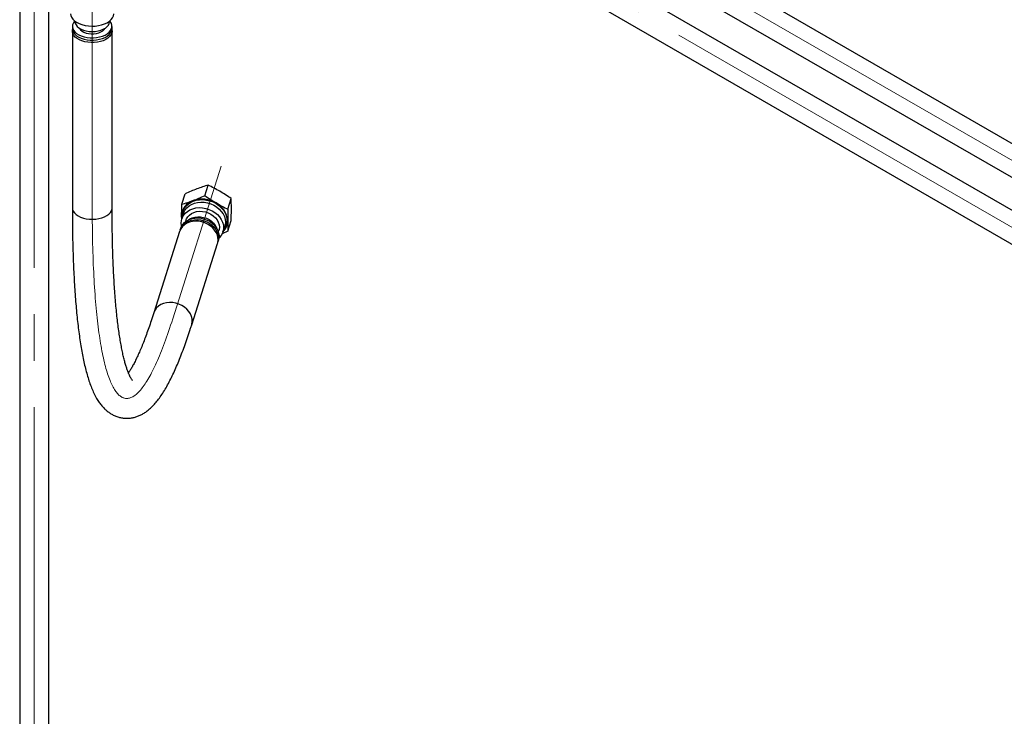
# Paper-space layout 'Sheet1' of a CAD drawing. Header units: millimetres. Extents: x -80341 to 21249, y 0 to 26255.
# Tile 65 of 154: x 7833 to 8506, y 12048 to 12524. Entities that reach past the tile are written whole.
import ezdxf

# ---------------------------------------------------------------- set-up
doc = ezdxf.new("R2010")
doc.units = ezdxf.units.MM
doc.linetypes.add('SLD-Mista-longa', pattern=[19.05, 15.24, -1.27, 1.27, -1.27])
doc.linetypes.add('SLD-Sólida', pattern=[0])
doc.layers.add('DETALHAMENTO', color=8, linetype='SLD-Sólida')

psp = doc.layouts.new('Sheet1')

# ---------------------------------------------------------------- linework, layer by layer
at = {"color": 7, "linetype": 'SLD-Sólida', "lineweight": 25, "ltscale": 25}
for p, q in [((9188.3, 12048.59), (7915.44, 12783.39)), ((7905.44, 12766.07), (9178.3, 12031.26)), ((8888.13, 12176.15), (7875.84, 12760.53)), ((7865.84, 12743.21), (8878.14, 12158.83)), ((7832.56, 12735.54), (7832.56, 11466.31)), ((7852.56, 11466.31), (7852.56, 12735.54)), ((7870.38, 12523.31), (7870.38, 12523.07)), ((7893.93, 12523.07), (7893.93, 12523.31)), ((7868.56, 12516.54), (7868.56, 12395.69)), ((7868.63, 12519.8), (7868.63, 12518.17)), ((7895.68, 12518.17), (7895.68, 12519.8)), ((7895.76, 12395.69), (7895.76, 12516.54)), ((7959.16, 12403.96), (7961.44, 12411.16)), ((7943.42, 12398.08), (7945.7, 12405.28)), ((7974.89, 12394.75), (7977.18, 12401.95)), ((7943.32, 12388.14), (7943.3, 12390.16)), ((7944.6, 12391.83), (7943.41, 12388.08)), ((7942.69, 12381.68), (7942.33, 12380.55)), ((7946.27, 12387.17), (7945.97, 12386.25)), ((7971.57, 12379.15), (7972.76, 12382.89)), ((7974.89, 12379.67), (7977.18, 12386.86)), ((7941.89, 12379.43), (7924.24, 12323.78)), ((7968.42, 12379.13), (7968.71, 12380.05)), ((7974.89, 12379.67), (7970.9, 12377.93)), ((7950.17, 12315.56), (7967.82, 12371.21)), ((7968.11, 12372.37), (7968.47, 12373.5))]:
    psp.add_line(p, q, dxfattribs=at)
at = {"color": 7, "linetype": 'SLD-Sólida', "lineweight": 25, "ltscale": 25, "flags": 128}
for points in [[(7867.38, 12528.46), (7867.51, 12527.33), (7868, 12526.02), (7868.84, 12524.77), (7870, 12523.61), (7871.46, 12522.58), (7873.19, 12521.68), (7875.14, 12520.96), (7877.26, 12520.41), (7879.5, 12520.07), (7881.8, 12519.93), (7884.12, 12520.01), (7886.38, 12520.29), (7888.54, 12520.77), (7890.55, 12521.44), (7892.35, 12522.29), (7893.89, 12523.28), (7895.15, 12524.41), (7896.09, 12525.63), (7896.69, 12526.92), (7896.92, 12528.25), (7896.93, 12528.46)], [(7870.2, 12523.45), (7870.06, 12523.29), (7869.24, 12522.13), (7868.76, 12520.9), (7868.63, 12519.65), (7868.85, 12518.4), (7869.42, 12517.18), (7870.31, 12516.04), (7871.51, 12514.99), (7872.99, 12514.06), (7874.7, 12513.29), (7876.61, 12512.68), (7878.66, 12512.26), (7880.8, 12512.04), (7882.97, 12512.01), (7885.13, 12512.19), (7887.21, 12512.56), (7889.15, 12513.12), (7890.92, 12513.86), (7892.46, 12514.75), (7893.73, 12515.77), (7894.7, 12516.89), (7895.35, 12518.09), (7895.66, 12519.33), (7895.61, 12520.59), (7895.22, 12521.83), (7894.49, 12523.01), (7894.11, 12523.45)], [(7870.38, 12523.07), (7870.55, 12521.93), (7871.07, 12520.79), (7871.92, 12519.71), (7873.09, 12518.74), (7874.53, 12517.89), (7876.2, 12517.21), (7878.06, 12516.7), (7880.04, 12516.39), (7882.08, 12516.27), (7884.12, 12516.37), (7886.11, 12516.67), (7887.97, 12517.16), (7889.66, 12517.84), (7891.12, 12518.67), (7892.31, 12519.63), (7893.19, 12520.7), (7893.74, 12521.85), (7893.93, 12523.03), (7893.93, 12523.07)], [(7895.53, 12515.12), (7894.97, 12513.9), (7894.07, 12512.75), (7892.86, 12511.7), (7891.38, 12510.77), (7889.66, 12509.99), (7887.74, 12509.38), (7885.68, 12508.95), (7883.53, 12508.73), (7881.34, 12508.7), (7879.17, 12508.88), (7877.08, 12509.25), (7875.12, 12509.82), (7873.35, 12510.56), (7871.8, 12511.45), (7870.52, 12512.47), (7869.54, 12513.61), (7868.89, 12514.81), (7868.58, 12516.06), (7868.62, 12517.33), (7868.67, 12517.56)], [(7868.63, 12518.17), (7868.63, 12518.01), (7868.85, 12516.76), (7869.42, 12515.55), (7870.31, 12514.4), (7871.51, 12513.35), (7872.99, 12512.43), (7874.7, 12511.66), (7876.61, 12511.05), (7878.66, 12510.63), (7880.8, 12510.4), (7882.97, 12510.38), (7885.13, 12510.55), (7887.21, 12510.93), (7889.15, 12511.49), (7890.92, 12512.22), (7892.46, 12513.11), (7893.73, 12514.13), (7894.7, 12515.26), (7895.35, 12516.46), (7895.66, 12517.7), (7895.68, 12518.17)], [(7873.54, 12518.44), (7873.55, 12518.4), (7874.22, 12517.43), (7875.21, 12516.56), (7876.48, 12515.82), (7877.99, 12515.24), (7879.67, 12514.85), (7881.44, 12514.66), (7883.25, 12514.68), (7885.01, 12514.92), (7886.66, 12515.35), (7888.12, 12515.96), (7889.34, 12516.73), (7890.26, 12517.63), (7890.78, 12518.44)], [(7895.64, 12517.56), (7895.75, 12516.38), (7895.53, 12515.12)], [(7868.56, 12395.69), (7868.69, 12394.59), (7869.17, 12393.35), (7869.99, 12392.18), (7871.12, 12391.1), (7872.54, 12390.14), (7874.21, 12389.32), (7876.08, 12388.67), (7878.11, 12388.19), (7880.25, 12387.92), (7882.43, 12387.84), (7884.61, 12387.97), (7886.72, 12388.29), (7888.72, 12388.81), (7890.54, 12389.51), (7892.15, 12390.37), (7893.5, 12391.36), (7894.56, 12392.47), (7895.29, 12393.66), (7895.69, 12394.9), (7895.76, 12395.69)], [(7943.2, 12382.94), (7943.14, 12383.24), (7942.96, 12385.15), (7943.14, 12387.02), (7943.67, 12388.8), (7944.54, 12390.46), (7945.73, 12391.95), (7947.21, 12393.23), (7948.95, 12394.27), (7950.89, 12395.06), (7953, 12395.56), (7955.22, 12395.77), (7957.49, 12395.67), (7959.76, 12395.29), (7961.98, 12394.61), (7964.08, 12393.66), (7966.03, 12392.47), (7967.76, 12391.06), (7969.24, 12389.46), (7970.43, 12387.72), (7971.31, 12385.88), (7971.84, 12383.98), (7972.02, 12382.08), (7971.84, 12380.21), (7971.31, 12378.42), (7970.43, 12376.77), (7969.24, 12375.28), (7968.78, 12374.83)], [(7943.82, 12389.37), (7943.8, 12389.62), (7943.89, 12391.55), (7944.34, 12393.4), (7945.12, 12395.14), (7946.24, 12396.73), (7947.65, 12398.12), (7949.34, 12399.29), (7951.25, 12400.2), (7953.34, 12400.84), (7955.56, 12401.19), (7957.87, 12401.24), (7960.2, 12400.99), (7962.51, 12400.45), (7964.74, 12399.63), (7966.83, 12398.55), (7968.74, 12397.24), (7970.42, 12395.71), (7971.83, 12394.02), (7972.95, 12392.2), (7973.74, 12390.3), (7974.18, 12388.35), (7974.27, 12386.4), (7974, 12384.5), (7973.39, 12382.7), (7972.43, 12381.03), (7971.98, 12380.44)], [(7944.6, 12391.83), (7944.86, 12392.55), (7945.73, 12394.2), (7946.92, 12395.69), (7948.4, 12396.98), (7950.14, 12398.02), (7952.08, 12398.81), (7954.19, 12399.31), (7956.4, 12399.51), (7958.68, 12399.42), (7960.95, 12399.03), (7963.17, 12398.36), (7965.27, 12397.41), (7967.22, 12396.22), (7968.95, 12394.8), (7970.43, 12393.21), (7971.62, 12391.47), (7972.5, 12389.63), (7973.03, 12387.73), (7973.21, 12385.82), (7973.03, 12383.96), (7972.76, 12382.89)], [(7942.69, 12381.68), (7943.14, 12382.82), (7944.06, 12384.33), (7945.27, 12385.67), (7946.76, 12386.79), (7948.47, 12387.68), (7950.36, 12388.3), (7952.4, 12388.65), (7954.51, 12388.71), (7956.65, 12388.49), (7958.76, 12387.98), (7960.79, 12387.2), (7962.69, 12386.18), (7964.4, 12384.93), (7965.88, 12383.49), (7967.1, 12381.9), (7968.02, 12380.19), (7968.61, 12378.42), (7968.87, 12376.63), (7968.79, 12374.87), (7968.47, 12373.5)], [(7943.3, 12390.16), (7943.43, 12388.44), (7943.46, 12388.26)], [(7946.27, 12387.17), (7946.61, 12388.05), (7947.46, 12389.48), (7948.62, 12390.73), (7950.04, 12391.76), (7951.7, 12392.55), (7953.53, 12393.06), (7955.48, 12393.29), (7957.49, 12393.22), (7959.5, 12392.87), (7961.45, 12392.23), (7963.28, 12391.33), (7964.93, 12390.19), (7966.36, 12388.85), (7967.52, 12387.36), (7968.37, 12385.75), (7968.89, 12384.08), (7969.07, 12382.39), (7968.89, 12380.74), (7968.71, 12380.05)], [(7948.09, 12387.51), (7948.86, 12388.02), (7950.51, 12388.8), (7952.34, 12389.32), (7954.29, 12389.54), (7956.3, 12389.48), (7958.31, 12389.12), (7960.26, 12388.48), (7962.09, 12387.58), (7963.74, 12386.44), (7965.17, 12385.11), (7966.33, 12383.61), (7967.18, 12382), (7967.41, 12381.39)], [(7954.86, 12386.43), (7952.71, 12386.51), (7950.62, 12386.3), (7948.64, 12385.81), (7946.82, 12385.05), (7945.21, 12384.03), (7943.85, 12382.79), (7942.77, 12381.36), (7942.01, 12379.77), (7941.89, 12379.43)], [(7942.33, 12380.55), (7942.78, 12381.69), (7943.7, 12383.2), (7944.91, 12384.53), (7946.4, 12385.66), (7948.11, 12386.54), (7950, 12387.17), (7952.03, 12387.52), (7954.15, 12387.58), (7956.29, 12387.35), (7958.4, 12386.84), (7960.43, 12386.07), (7962.33, 12385.04), (7964.04, 12383.79), (7965.52, 12382.35), (7966.74, 12380.76), (7967.66, 12379.06), (7968.25, 12377.29), (7968.51, 12375.5), (7968.43, 12373.73), (7968.11, 12372.37)], [(7967.82, 12371.21), (7967.97, 12371.72), (7968.23, 12373.46), (7968.14, 12375.26), (7967.71, 12377.05), (7966.94, 12378.81), (7965.87, 12380.47), (7964.51, 12381.99), (7962.9, 12383.35), (7961.08, 12384.5), (7959.09, 12385.41), (7957, 12386.06), (7954.86, 12386.43)], [(7937.21, 12330.78), (7935.06, 12330.86), (7932.97, 12330.65), (7930.99, 12330.16), (7929.17, 12329.4), (7927.56, 12328.39), (7926.2, 12327.15), (7925.12, 12325.71), (7924.36, 12324.12), (7924.25, 12323.79)], [(7950.17, 12315.56), (7950.32, 12316.07), (7950.57, 12317.81), (7950.49, 12319.61), (7950.06, 12321.4), (7949.29, 12323.16), (7948.22, 12324.82), (7946.86, 12326.35), (7945.24, 12327.7), (7943.42, 12328.85), (7941.44, 12329.76), (7939.35, 12330.41), (7937.21, 12330.78)]]:
    psp.add_lwpolyline(points, dxfattribs=at)
at = {"color": 7, "linetype": 'SLD-Sólida', "lineweight": 25, "ltscale": 625}
for centre, radius, start, end in [((7957.25, 12382.87), 18.78, 59.05273, 108.87951), ((7954.6, 12389.87), 11.3, 107.66937, 178.53994), ((7960.13, 12385.97), 14.67, 3.37775, 62.49873), ((7964.24, 12386.84), 10.54, 314.51334, 359.96562)]:
    psp.add_arc(centre, radius, start, end, dxfattribs=at)
at = {"color": 7, "linetype": 'SLD-Sólida', "lineweight": 25, "ltscale": 25}
for points, knots in [([(7953.69, 12408.59), (7952.37, 12408.08), (7949.73, 12407.06), (7947.04, 12405.87), (7945.7, 12405.28)], [0, 0, 0, 0, 0.498791, 1, 1, 1, 1]), ([(7961.44, 12411.16), (7960.17, 12410.77), (7957.62, 12410.01), (7955, 12409.07), (7953.69, 12408.59)], [0, 0, 0, 0, 0.498963, 1, 1, 1, 1]), ([(7969.43, 12406.93), (7968.11, 12407.68), (7965.46, 12409.18), (7962.78, 12410.5), (7961.44, 12411.16)], [0, 0, 0, 0, 0.498791, 1, 1, 1, 1]), ([(7951.17, 12400.64), (7952.49, 12401.15), (7955.13, 12402.17), (7957.81, 12403.36), (7959.16, 12403.96)], [0, 0, 0, 0, 0.498791, 1, 1, 1, 1]), ([(7959.16, 12403.96), (7960.43, 12403.09), (7962.97, 12401.35), (7965.59, 12399.77), (7966.91, 12398.98)], [0, 0, 0, 0, 0.498963, 1, 1, 1, 1]), ([(7977.18, 12401.95), (7975.91, 12402.82), (7973.36, 12404.56), (7970.74, 12406.14), (7969.43, 12406.93)], [0, 0, 0, 0, 0.498963, 1, 1, 1, 1]), ([(7977.3, 12394.78), (7977.29, 12396.06), (7977.28, 12398.54), (7977.21, 12400.83), (7977.18, 12401.95)], [0, 0, 0, 0, 0.51333, 1, 1, 1, 1]), ([(7868.56, 12395.69), (7868.56, 12394.27), (7868.56, 12390.14), (7868.61, 12383.44), (7868.73, 12375.66), (7868.91, 12368.07), (7869.14, 12360.67), (7869.43, 12353.48), (7869.79, 12346.5), (7870.2, 12339.73), (7870.67, 12333.18), (7871.2, 12326.86), (7871.79, 12320.77), (7872.44, 12314.9), (7873.16, 12309.27), (7873.94, 12303.87), (7874.78, 12298.71), (7875.7, 12293.78), (7876.7, 12289.08), (7877.78, 12284.6), (7878.96, 12280.33), (7880.26, 12276.27), (7881.69, 12272.41), (7883.3, 12268.73), (7885.03, 12265.44), (7886.83, 12262.61), (7888.62, 12260.26), (7890.46, 12258.24), (7892.38, 12256.52), (7894.39, 12255.05), (7896.57, 12253.8), (7898.94, 12252.78), (7901.47, 12252.06), (7904.02, 12251.68), (7906.56, 12251.62), (7909.05, 12251.87), (7911.47, 12252.4), (7913.79, 12253.21), (7916.04, 12254.26), (7918.23, 12255.56), (7920.39, 12257.14), (7922.56, 12259.04), (7924.76, 12261.31), (7927.01, 12264), (7929.27, 12267.12), (7931.52, 12270.62), (7933.7, 12274.42), (7935.81, 12278.47), (7937.86, 12282.74), (7939.86, 12287.23), (7941.82, 12291.96), (7943.75, 12296.91), (7945.66, 12302.1), (7947.55, 12307.53), (7949.05, 12312.06), (7949.92, 12314.79), (7950.17, 12315.56)], [0, 0, 0, 0, 0.010578, 0.030756, 0.050948, 0.071159, 0.091391, 0.111648, 0.131934, 0.152254, 0.172612, 0.193017, 0.213476, 0.234001, 0.254604, 0.275301, 0.296115, 0.317072, 0.338207, 0.359566, 0.381208, 0.403203, 0.425624, 0.448504, 0.471675, 0.491018, 0.508397, 0.524075, 0.538427, 0.551792, 0.564451, 0.577964, 0.590893, 0.603456, 0.615858, 0.628243, 0.640774, 0.653647, 0.667089, 0.681367, 0.696793, 0.71372, 0.732475, 0.753185, 0.775472, 0.798464, 0.82125, 0.843595, 0.865519, 0.887095, 0.908396, 0.929478, 0.950389, 0.971162, 0.991824, 1, 1, 1, 1]), ([(7909.62, 12277.62), (7909.62, 12277.62), (7909.61, 12277.62), (7909.38, 12277.9), (7908.99, 12278.45), (7908.48, 12279.3), (7907.88, 12280.45), (7907.21, 12281.94), (7906.49, 12283.76), (7905.73, 12285.91), (7904.95, 12288.42), (7904.16, 12291.26), (7903.38, 12294.43), (7902.62, 12297.94), (7901.87, 12301.78), (7901.15, 12305.93), (7900.47, 12310.39), (7899.82, 12315.15), (7899.21, 12320.21), (7898.64, 12325.55), (7898.13, 12331.17), (7897.65, 12337.06), (7897.23, 12343.2), (7896.86, 12349.6), (7896.54, 12356.24), (7896.27, 12363.12), (7896.06, 12370.22), (7895.9, 12377.54), (7895.8, 12385.07), (7895.76, 12391.15), (7895.76, 12394.73), (7895.76, 12395.69)], [0, 0, 0, 0, 0.019739, 0.048285, 0.077397, 0.107328, 0.138192, 0.170016, 0.202766, 0.236374, 0.270755, 0.305814, 0.341459, 0.377606, 0.414179, 0.45111, 0.488344, 0.525831, 0.563533, 0.601415, 0.63945, 0.677615, 0.715891, 0.754261, 0.792712, 0.831233, 0.869815, 0.908449, 0.947129, 0.985849, 1, 1, 1, 1]), ([(7943.3, 12390.16), (7943.3, 12391.47), (7943.32, 12394.04), (7943.38, 12396.76), (7943.42, 12398.08)], [0, 0, 0, 0, 0.51333, 1, 1, 1, 1]), ([(7943.42, 12398.08), (7944.69, 12398.46), (7947.23, 12399.22), (7949.85, 12400.17), (7951.17, 12400.64)], [0, 0, 0, 0, 0.498963, 1, 1, 1, 1]), ([(7966.91, 12398.98), (7968.23, 12398.23), (7970.87, 12396.73), (7973.55, 12395.41), (7974.89, 12394.75)], [0, 0, 0, 0, 0.498791, 1, 1, 1, 1]), ([(7974.89, 12394.75), (7974.86, 12393.4), (7974.79, 12390.68), (7974.78, 12388.12), (7974.78, 12386.83)], [0, 0, 0, 0, 0.498963, 1, 1, 1, 1]), ([(7977.18, 12386.86), (7977.21, 12388.22), (7977.28, 12390.94), (7977.29, 12393.5), (7977.3, 12394.78)], [0, 0, 0, 0, 0.498963, 1, 1, 1, 1]), ([(7974.78, 12386.83), (7974.78, 12385.56), (7974.79, 12383.07), (7974.86, 12380.78), (7974.89, 12379.67)], [0, 0, 0, 0, 0.51333, 1, 1, 1, 1]), ([(7924.24, 12323.78), (7923.94, 12322.84), (7923.08, 12320.15), (7921.67, 12315.91), (7920.01, 12311.16), (7918.37, 12306.71), (7916.76, 12302.57), (7915.18, 12298.73), (7913.64, 12295.21), (7912.15, 12292.02), (7910.72, 12289.15), (7909.35, 12286.63), (7908.07, 12284.45), (7907.3, 12283.27), (7906.92, 12282.7)], [0, 0, 0, 0, 0.0481626, 0.1379462, 0.2274358, 0.3165304, 0.4051568, 0.493227, 0.5806345, 0.6672517, 0.7529265, 0.8374804, 0.9207085, 1, 1, 1, 1])]:
    psp.add_open_spline(points, degree=3, knots=knots, dxfattribs=at)
at = {"layer": 'DETALHAMENTO', "linetype": 'SLD-Mista-longa', "lineweight": 18, "ltscale": 25}
for p, q in [((10585.43, 11230.49), (7910.44, 12774.73)), ((7870.84, 12751.87), (10162.58, 11428.88)), ((7842.56, 12735.54), (7842.56, 11466.31)), ((7882.16, 12568.17), (7882.16, 12395.69)), ((7937.21, 12319.67), (7970.34, 12424.12))]:
    psp.add_line(p, q, dxfattribs=at)
psp.add_ellipse((7937.21, 12569.26), major_axis=(32.13, 303.97), ratio=0.147065, start_param=2.193993, end_param=3.764789, dxfattribs=at)

doc.saveas('drawing.dxf')
